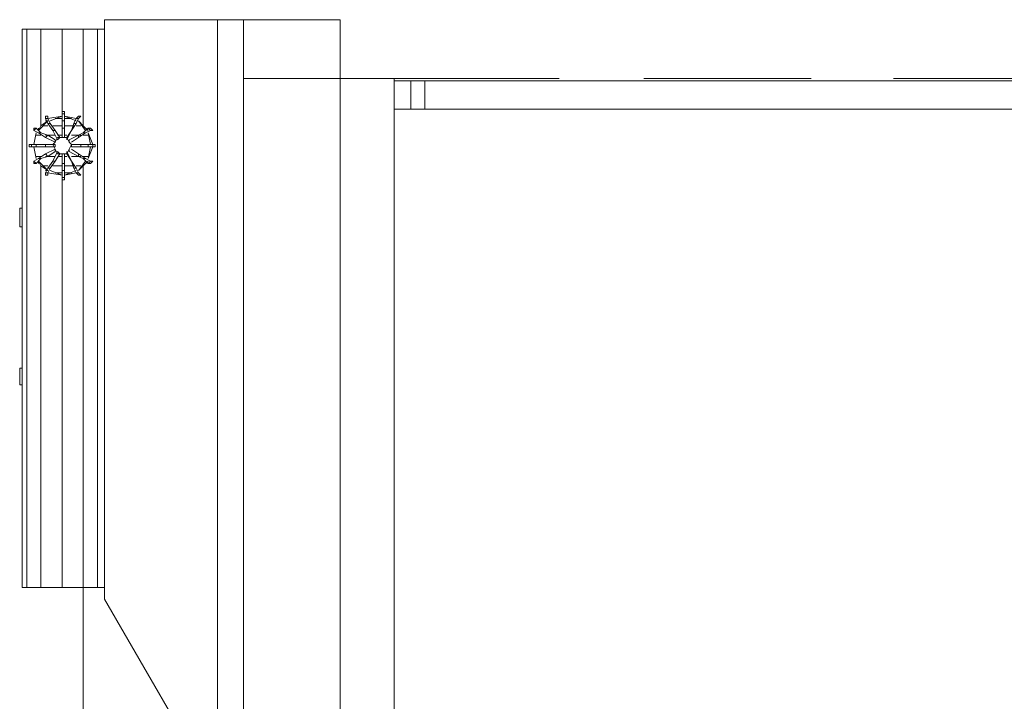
# Model space of a CAD drawing. Header units: millimetres. Extents: x 413 to 305578, y 115 to 38116.
# Tile 145 of 194: x 98845 to 100509, y 17705 to 18857. Entities that reach past the tile are written whole.
import ezdxf

# ---------------------------------------------------------------- set-up
doc = ezdxf.new("R2010")
doc.units = ezdxf.units.MM
for name, color, linetype, true_color in [('PDF$_V$line_ifc_RVT-1-В_Этаж$02_Сводный$A-DETL-MBND', 7, 'Continuous', 0xbababa), ('PDF$_V$line_ifc_RVT-1-В_Этаж$02_Сводный$A-FLOR-HRAL', 7, 'Continuous', 0xbababa), ('PDF$_V$line_ifc_RVT-1-В_Этаж$02_Сводный$A-PART', 7, 'Continuous', 0xdcdcdc), ('PDF$_V$line_ifc_RVT-1-В_Этаж$02_Сводный$A-ROOF', 7, 'Continuous', 0xbababa), ('PDF$_V$line_ifc_RVT-1-В_Этаж$02_Сводный$A-WALL', 7, 'Continuous', 0xdcdcdc), ('PDF$_V$line_ifc_RVT-1-В_Этаж$02_Сводный$Q-SPCQ', 7, 'Continuous', 0xbababa)]:
    doc.layers.add(name, color=color, linetype=linetype, true_color=true_color)

msp = doc.modelspace()

# ---------------------------------------------------------------- linework, layer by layer
at = {"layer": 'PDF$_V$line_ifc_RVT-1-В_Этаж$02_Сводный$A-DETL-MBND', "lineweight": 0}
for points in [[(99478.1, 18757.2), (99756.6, 18757.2)], [(99899.9, 18757.2), (100182.4, 18757.2)], [(100321.7, 18757.2), (100604.2, 18757.2)]]:
    msp.add_lwpolyline(points, close=True, dxfattribs=at)
at = {"layer": 'PDF$_V$line_ifc_RVT-1-В_Этаж$02_Сводный$A-FLOR-HRAL', "lineweight": 0}
msp.add_lwpolyline([(99478.1, 18753.3), (99529.8, 18753.3), (99529.8, 18705.5), (99478.1, 18705.5)], dxfattribs=at)
msp.add_lwpolyline([(103532.9, 18705.5), (99505.9, 18705.5), (99505.9, 18753.3), (103532.9, 18753.3)], close=True, dxfattribs=at)
at = {"layer": 'PDF$_V$line_ifc_RVT-1-В_Этаж$02_Сводный$A-PART', "lineweight": 0}
msp.add_lwpolyline([(99478.1, 16417.5), (99478.1, 18757.2), (99386.6, 18757.2), (99386.6, 17213.3), (99179.6, 17213.3), (99179.6, 14638.8), (99159.7, 14638.8), (99159.7, 17213.3), (99179.6, 17213.3), (99179.6, 14638.8), (99478.1, 14638.8), (99478.1, 16377.7)], dxfattribs=at)
at = {"layer": 'PDF$_V$line_ifc_RVT-1-В_Этаж$02_Сводный$A-PART', "color": 9, "lineweight": 0, "true_color": 0xbababa}
for points in [[(99386.6, 18757.2), (99223.4, 18757.2)], [(99478.1, 18753.3), (99529.8, 18753.3), (99529.8, 18705.5), (99478.1, 18705.5)]]:
    msp.add_lwpolyline(points, dxfattribs=at)
msp.add_lwpolyline([(103532.9, 18705.5), (99505.9, 18705.5), (99505.9, 18753.3), (103532.9, 18753.3)], close=True, dxfattribs=at)
at = {"layer": 'PDF$_V$line_ifc_RVT-1-В_Этаж$02_Сводный$A-ROOF', "lineweight": 0}
for points in [[(99179.6, 18856.7), (98988.6, 18856.7), (98988.6, 17877.8), (99179.6, 17547.6)], [(98988.6, 17897.7), (98952.8, 17897.7), (98952.8, 17547.6)]]:
    msp.add_lwpolyline(points, dxfattribs=at)
at = {"layer": 'PDF$_V$line_ifc_RVT-1-В_Этаж$02_Сводный$A-ROOF', "color": 254, "lineweight": 0, "true_color": 0xdcdcdc}
msp.add_lwpolyline([(99223.4, 17491.9), (99223.4, 18856.7), (99179.6, 18856.7), (99179.6, 17491.9)], close=True, dxfattribs=at)
at = {"layer": 'PDF$_V$line_ifc_RVT-1-В_Этаж$02_Сводный$A-ROOF', "lineweight": 0}
for points in [[(99386.6, 18769.2), (99386.6, 18856.7), (99223.4, 18856.7), (99223.4, 18761.2), (99223.4, 18530.4), (99223.4, 17384.4), (99223.4, 17380.4), (99223.4, 17213.3), (99370.6, 17213.3), (99386.6, 17213.3), (99223.4, 17491.9), (99386.6, 17213.3), (99386.6, 17599.3), (99386.6, 17623.2), (99386.6, 17961.4)], [(99223.4, 18856.7), (99386.6, 18856.7), (99239.3, 18856.7)]]:
    msp.add_lwpolyline(points, close=True, dxfattribs=at)
at = {"layer": 'PDF$_V$line_ifc_RVT-1-В_Этаж$02_Сводный$A-WALL', "lineweight": 0}
msp.add_lwpolyline([(99478.1, 16417.5), (99478.1, 18757.2), (99386.6, 18757.2), (99386.6, 17213.3), (99179.6, 17213.3), (99179.6, 14638.8), (99159.7, 14638.8), (99159.7, 17213.3), (99179.6, 17213.3), (99179.6, 14638.8), (99478.1, 14638.8), (99478.1, 16377.7)], dxfattribs=at)
at = {"layer": 'PDF$_V$line_ifc_RVT-1-В_Этаж$02_Сводный$A-WALL', "color": 9, "lineweight": 0, "true_color": 0xbababa}
msp.add_lwpolyline([(99386.6, 18757.2), (99223.4, 18757.2)], dxfattribs=at)
at = {"layer": 'PDF$_V$line_ifc_RVT-1-В_Этаж$02_Сводный$Q-SPCQ', "lineweight": 0}
for points in [[(98849.4, 18840.8), (98857.3, 18840.8)], [(98988.6, 18840.8), (98849.4, 18840.8)], [(98893.1, 18602.1), (98881.2, 18610), (98881.2, 17897.7), (98917, 17897.7), (98917, 18586.1), (98917, 18590.1), (98921, 18590.1), (98921, 18586.1), (98917, 18586.1), (98917, 17897.7), (98881.2, 17897.7), (98857.3, 17897.7), (98849.4, 17897.7), (98952.8, 17897.7), (98917, 17897.7), (98952.8, 17897.7), (98917, 17897.7), (98952.8, 17897.7), (98952.8, 18610), (98944.9, 18602.1), (98952.8, 18610), (98960.8, 18618), (98952.8, 18610), (98960.8, 18618), (98952.8, 18610), (98944.9, 18602.1), (98952.8, 18610), (98952.8, 17897.7), (98849.4, 17897.7), (98849.4, 18840.8), (98857.3, 18840.8), (98849.4, 18840.8), (98988.6, 18840.8)], [(98857.3, 17897.7), (98857.3, 18840.8)], [(98881.2, 18840.8), (98917, 18840.8)], [(98881.2, 18840.8), (98917, 18840.8), (98917, 18701.5), (98917, 18697.6), (98917, 18701.5), (98917, 18840.8), (98952.8, 18840.8), (98952.8, 18677.7), (98960.8, 18669.7), (98952.8, 18677.7), (98944.9, 18685.6), (98956.8, 18669.7), (98944.9, 18685.6), (98952.8, 18677.7), (98952.8, 18840.8), (98976.7, 18840.8), (98976.7, 17897.7), (98976.7, 18840.8), (98988.6, 18840.8)], [(98881.2, 18840.8), (98917, 18840.8)], [(98881.2, 18840.8), (98917, 18840.8)], [(98917, 18840.8), (98952.8, 18840.8)], [(98917, 18840.8), (98952.8, 18840.8)], [(98917, 18840.8), (98952.8, 18840.8)], [(98952.8, 18840.8), (98976.7, 18840.8)], [(98952.8, 18840.8), (98976.7, 18840.8)], [(98952.8, 18840.8), (98976.7, 18840.8)], [(98976.7, 18840.8), (98988.6, 18840.8)], [(98976.7, 18840.8), (98988.6, 18840.8)], [(98976.7, 18840.8), (98988.6, 18840.8)], [(98889.2, 18693.6), (98893.1, 18693.6)], [(98893.1, 18693.6), (98889.2, 18693.6)], [(98893.1, 18689.6), (98893.1, 18693.6)], [(98893.1, 18689.6), (98893.1, 18693.6)], [(98897.1, 18681.6), (98893.1, 18689.6)], [(98897.1, 18681.6), (98893.1, 18689.6)], [(98893.1, 18681.6), (98897.1, 18681.6)], [(98897.1, 18681.6), (98893.1, 18681.6)], [(98893.1, 18681.6), (98901.1, 18669.7)], [(98897.1, 18681.6), (98893.1, 18681.6)], [(98893.1, 18681.6), (98901.1, 18669.7)], [(98893.1, 18681.6), (98897.1, 18681.6)], [(98905.1, 18669.7), (98897.1, 18681.6)], [(98905.1, 18669.7), (98897.1, 18681.6)], [(98905.1, 18689.6), (98917, 18689.6)], [(98940.9, 18689.6), (98921, 18693.6)], [(98921, 18693.6), (98940.9, 18689.6)], [(98921, 18689.6), (98932.9, 18689.6)], [(98921, 18673.7), (98921, 18685.6)], [(98921, 18673.7), (98921, 18685.6)], [(98936.9, 18681.6), (98932.9, 18669.7)], [(98932.9, 18669.7), (98940.9, 18681.6)], [(98936.9, 18681.6), (98932.9, 18669.7)], [(98932.9, 18669.7), (98940.9, 18681.6)], [(98940.9, 18689.6), (98936.9, 18681.6)], [(98940.9, 18689.6), (98936.9, 18681.6)], [(98940.9, 18681.6), (98936.9, 18681.6)], [(98936.9, 18681.6), (98940.9, 18681.6)], [(98936.9, 18681.6), (98940.9, 18681.6)], [(98940.9, 18681.6), (98936.9, 18681.6)], [(98944.9, 18693.6), (98940.9, 18689.6)], [(98944.9, 18693.6), (98940.9, 18689.6)], [(98940.9, 18689.6), (98944.9, 18689.6)], [(98944.9, 18689.6), (98940.9, 18689.6)], [(98940.9, 18681.6), (98944.9, 18689.6)], [(98940.9, 18689.6), (98944.9, 18689.6)], [(98944.9, 18689.6), (98940.9, 18689.6)], [(98940.9, 18681.6), (98944.9, 18689.6)], [(98948.8, 18693.6), (98944.9, 18693.6)], [(98944.9, 18689.6), (98948.8, 18693.6)], [(98944.9, 18689.6), (98948.8, 18693.6)], [(98944.9, 18693.6), (98948.8, 18693.6)], [(98952.8, 18677.7), (98944.9, 18685.6)], [(98944.9, 18685.6), (98952.8, 18677.7)], [(98944.9, 18685.6), (98944.9, 18685.6)], [(98869.3, 18669.7), (98869.3, 18669.7)], [(98869.3, 18669.7), (98869.3, 18669.7)], [(98869.3, 18645.8), (98873.2, 18665.7)], [(98869.3, 18645.8), (98873.2, 18665.7)], [(98873.2, 18665.7), (98869.3, 18645.8)], [(98873.2, 18665.7), (98869.3, 18645.8)], [(98885.2, 18677.7), (98893.1, 18677.7)], [(98901.1, 18677.7), (98917, 18677.7)], [(98901.1, 18669.7), (98905.1, 18669.7)], [(98901.1, 18669.7), (98905.1, 18669.7)], [(98921, 18673.7), (98917, 18673.7)], [(98917, 18673.7), (98917, 18657.8)], [(98921, 18677.7), (98936.9, 18677.7)], [(98921, 18657.8), (98921, 18673.7)], [(98932.9, 18669.7), (98925, 18657.8)], [(98925, 18653.8), (98932.9, 18669.7)], [(98932.9, 18669.7), (98925, 18657.8)], [(98925, 18653.8), (98932.9, 18669.7)], [(98932.9, 18669.7), (98932.9, 18669.7)], [(98932.9, 18669.7), (98932.9, 18669.7)], [(98932.9, 18669.7), (98932.9, 18669.7)], [(98932.9, 18669.7), (98932.9, 18669.7)], [(98940.9, 18677.7), (98948.8, 18677.7)], [(98952.8, 18677.7), (98960.8, 18669.7)], [(98960.8, 18669.7), (98952.8, 18677.7)], [(98956.8, 18665.7), (98952.8, 18665.7)], [(98952.8, 18665.7), (98956.8, 18665.7)], [(98964.8, 18673.7), (98960.8, 18673.7)], [(98960.8, 18673.7), (98964.8, 18669.7)], [(98968.7, 18645.8), (98960.8, 18665.7)], [(98960.8, 18665.7), (98968.7, 18645.8)], [(98960.8, 18665.7), (98964.8, 18645.8)], [(98964.8, 18645.8), (98960.8, 18665.7)], [(98968.7, 18669.7), (98964.8, 18673.7)], [(98964.8, 18669.7), (98968.7, 18669.7)], [(98865.3, 18645.8), (98861.3, 18645.8)], [(98861.3, 18641.8), (98861.3, 18645.8)], [(98865.3, 18641.8), (98865.3, 18645.8)], [(98873.2, 18661.7), (98881.2, 18661.7)], [(98889.2, 18661.7), (98905.1, 18661.7)], [(98917, 18602.1), (98921, 18602.1), (98921, 18614), (98921, 18629.9), (98917, 18629.9), (98909.1, 18629.9), (98905.1, 18637.9), (98901.1, 18645.8), (98905.1, 18649.8), (98909.1, 18657.8), (98917, 18657.8), (98925, 18657.8), (98928.9, 18649.8), (98932.9, 18645.8), (98948.8, 18645.8), (98948.8, 18641.8), (98948.8, 18645.8), (98960.8, 18645.8), (98948.8, 18645.8), (98948.8, 18641.8), (98932.9, 18641.8), (98948.8, 18641.8), (98960.8, 18641.8), (98960.8, 18645.8), (98960.8, 18641.8), (98968.7, 18641.8), (98960.8, 18641.8), (98960.8, 18645.8), (98960.8, 18641.8), (98960.8, 18645.8), (98960.8, 18641.8), (98948.8, 18641.8)], [(98909.1, 18661.7), (98917, 18661.7)], [(98917, 18657.8), (98921, 18657.8)], [(98948.8, 18641.8), (98948.8, 18645.8), (98948.8, 18641.8), (98960.8, 18641.8), (98968.7, 18641.8), (98960.8, 18622), (98968.7, 18641.8), (98960.8, 18641.8), (98960.8, 18645.8), (98948.8, 18645.8), (98932.9, 18645.8), (98928.9, 18637.9), (98925, 18629.9), (98917, 18629.9), (98917, 18614), (98921, 18614), (98917, 18614), (98917, 18629.9), (98921, 18629.9), (98921, 18614), (98917, 18614), (98917, 18602.1), (98921, 18602.1), (98921, 18590.1), (98917, 18590.1), (98917, 18602.1), (98921, 18602.1), (98921, 18614), (98917, 18614), (98917, 18602.1), (98921, 18602.1), (98921, 18590.1), (98917, 18590.1), (98917, 18602.1)], [(98921, 18661.7), (98925, 18661.7)], [(98925, 18657.8), (98925, 18653.8)], [(98925, 18657.8), (98925, 18653.8)], [(98932.9, 18661.7), (98948.8, 18661.7)], [(98952.8, 18661.7), (98960.8, 18661.7)], [(98968.7, 18645.8), (98960.8, 18645.8)], [(98968.7, 18645.8), (98960.8, 18645.8)], [(98968.7, 18641.8), (98968.7, 18645.8)], [(98972.7, 18645.8), (98968.7, 18645.8)], [(98968.7, 18645.8), (98968.7, 18641.8)], [(98972.7, 18645.8), (98968.7, 18645.8)], [(98968.7, 18645.8), (98968.7, 18641.8)], [(98968.7, 18641.8), (98968.7, 18645.8)], [(98972.7, 18645.8), (98968.7, 18645.8)], [(98968.7, 18645.8), (98968.7, 18641.8)], [(98972.7, 18641.8), (98972.7, 18645.8)], [(98972.7, 18641.8), (98972.7, 18645.8)], [(98972.7, 18645.8), (98972.7, 18641.8)], [(98972.7, 18645.8), (98972.7, 18641.8)], [(98972.7, 18641.8), (98972.7, 18645.8)], [(98861.3, 18641.8), (98865.3, 18641.8)], [(98873.2, 18622), (98869.3, 18641.8)], [(98873.2, 18622), (98869.3, 18641.8)], [(98869.3, 18641.8), (98873.2, 18622)], [(98869.3, 18641.8), (98873.2, 18622)], [(98968.7, 18641.8), (98972.7, 18641.8)], [(98968.7, 18641.8), (98972.7, 18641.8)], [(98968.7, 18641.8), (98972.7, 18641.8)], [(98869.3, 18618), (98869.3, 18618)], [(98869.3, 18618), (98869.3, 18618)], [(98873.2, 18625.9), (98881.2, 18625.9)], [(98877.2, 18618), (98893.1, 18602.1)], [(98877.2, 18618), (98881.2, 18610)], [(98881.2, 18610), (98877.2, 18618)], [(98893.1, 18602.1), (98877.2, 18618)], [(98877.2, 18618), (98893.1, 18602.1)], [(98877.2, 18618), (98881.2, 18610)], [(98889.2, 18625.9), (98905.1, 18625.9)], [(98909.1, 18625.9), (98917, 18625.9)], [(98921, 18625.9), (98925, 18625.9)], [(98932.9, 18625.9), (98948.8, 18625.9)], [(98932.9, 18618), (98932.9, 18618)], [(98932.9, 18618), (98932.9, 18618)], [(98932.9, 18618), (98932.9, 18618)], [(98932.9, 18618), (98932.9, 18618)], [(98952.8, 18625.9), (98960.8, 18625.9)], [(98960.8, 18614), (98964.8, 18618)], [(98964.8, 18618), (98960.8, 18614)], [(98881.2, 17897.7), (98881.2, 18610)], [(98881.2, 18610), (98893.1, 18602.1)], [(98893.1, 18602.1), (98881.2, 18610)], [(98885.2, 18610), (98893.1, 18610)], [(98893.1, 18606), (98889.2, 18598.1)], [(98893.1, 18598.1), (98889.2, 18598.1)], [(98889.2, 18598.1), (98889.2, 18594.1)], [(98889.2, 18598.1), (98893.1, 18598.1)], [(98893.1, 18598.1), (98889.2, 18598.1)], [(98889.2, 18598.1), (98889.2, 18594.1)], [(98893.1, 18598.1), (98897.1, 18606)], [(98897.1, 18606), (98893.1, 18606)], [(98917, 18594.1), (98893.1, 18598.1)], [(98893.1, 18598.1), (98917, 18594.1)], [(98917, 18594.1), (98893.1, 18598.1)], [(98893.1, 18598.1), (98917, 18594.1)], [(98917, 18594.1), (98897.1, 18602.1)], [(98897.1, 18602.1), (98917, 18594.1)], [(98917, 18594.1), (98897.1, 18602.1)], [(98897.1, 18602.1), (98917, 18594.1)], [(98901.1, 18610), (98917, 18610)], [(98905.1, 18598.1), (98917, 18598.1)], [(98921, 18610), (98936.9, 18610)], [(98940.9, 18602.1), (98921, 18594.1)], [(98921, 18594.1), (98940.9, 18602.1)], [(98921, 18598.1), (98932.9, 18598.1)], [(98940.9, 18598.1), (98921, 18594.1)], [(98921, 18594.1), (98940.9, 18598.1)], [(98940.9, 18610), (98948.8, 18610)], [(98944.9, 18598.1), (98940.9, 18598.1)], [(98940.9, 18598.1), (98944.9, 18594.1)], [(98944.9, 18602.1), (98944.9, 18602.1)], [(98948.8, 18594.1), (98944.9, 18598.1)], [(98948.8, 18594.1), (98944.9, 18594.1)], [(98881.2, 17897.7), (98857.3, 17897.7)], [(98917, 17897.7), (98881.2, 17897.7)], [(98881.2, 17897.7), (98917, 17897.7)]]:
    msp.add_lwpolyline(points, dxfattribs=at)
for points in [[(98857.3, 18840.8), (98849.4, 18840.8), (98849.4, 17897.7), (98857.3, 17897.7), (98881.2, 17897.7), (98857.3, 17897.7)], [(98881.2, 18677.7), (98881.2, 18840.8), (98857.3, 18840.8), (98881.2, 18840.8), (98857.3, 18840.8), (98881.2, 18840.8), (98881.2, 18677.7), (98877.2, 18669.7), (98881.2, 18677.7), (98877.2, 18669.7), (98893.1, 18685.6), (98877.2, 18669.7), (98881.2, 18677.7), (98893.1, 18685.6), (98889.2, 18685.6), (98893.1, 18685.6)], [(98921, 18701.5), (98917, 18701.5), (98921, 18701.5), (98917, 18701.5), (98921, 18701.5), (98921, 18697.6), (98917, 18697.6), (98921, 18697.6), (98917, 18697.6), (98917, 18685.6), (98921, 18685.6), (98921, 18697.6), (98921, 18685.6), (98917, 18685.6), (98917, 18697.6), (98921, 18697.6)], [(98881.2, 18677.7), (98893.1, 18685.6), (98877.2, 18669.7), (98893.1, 18685.6)], [(98889.2, 18689.6), (98889.2, 18693.6), (98893.1, 18693.6), (98889.2, 18693.6), (98889.2, 18689.6), (98893.1, 18689.6), (98889.2, 18689.6), (98893.1, 18681.6), (98889.2, 18689.6), (98893.1, 18689.6), (98917, 18693.6), (98897.1, 18685.6), (98917, 18693.6), (98893.1, 18689.6)], [(98893.1, 18689.6), (98917, 18693.6), (98897.1, 18685.6), (98917, 18693.6)], [(98917, 18673.7), (98917, 18685.6), (98921, 18685.6), (98917, 18685.6)], [(98921, 18693.6), (98940.9, 18685.6)], [(98921, 18693.6), (98940.9, 18685.6), (98921, 18693.6), (98940.9, 18689.6)], [(98944.9, 18693.6), (98948.8, 18693.6)], [(98944.9, 18685.6), (98956.8, 18669.7)], [(98873.2, 18673.7), (98869.3, 18669.7), (98869.3, 18673.7), (98873.2, 18673.7), (98869.3, 18669.7), (98869.3, 18673.7), (98873.2, 18673.7), (98869.3, 18669.7), (98869.3, 18673.7), (98869.3, 18669.7), (98877.2, 18665.7), (98889.2, 18657.8), (98893.1, 18661.7), (98881.2, 18665.7), (98877.2, 18665.7), (98889.2, 18657.8), (98893.1, 18661.7), (98881.2, 18665.7)], [(98877.2, 18665.7), (98881.2, 18665.7), (98873.2, 18673.7), (98869.3, 18669.7), (98877.2, 18665.7), (98881.2, 18665.7)], [(98873.2, 18665.7), (98869.3, 18645.8)], [(98869.3, 18645.8), (98873.2, 18665.7)], [(98877.2, 18673.7), (98877.2, 18669.7)], [(98968.7, 18645.8), (98960.8, 18665.7), (98968.7, 18645.8), (98960.8, 18645.8), (98948.8, 18645.8), (98932.9, 18645.8), (98928.9, 18637.9), (98925, 18629.9), (98917, 18629.9), (98909.1, 18629.9), (98905.1, 18637.9), (98901.1, 18645.8), (98905.1, 18649.8), (98909.1, 18657.8), (98917, 18657.8), (98921, 18657.8), (98921, 18673.7), (98917, 18673.7), (98921, 18673.7), (98917, 18673.7), (98917, 18657.8), (98925, 18657.8), (98928.9, 18649.8), (98932.9, 18645.8), (98932.9, 18641.8), (98948.8, 18641.8), (98948.8, 18645.8), (98948.8, 18641.8), (98932.9, 18641.8), (98932.9, 18645.8), (98932.9, 18641.8), (98932.9, 18645.8), (98948.8, 18645.8), (98948.8, 18641.8), (98960.8, 18641.8), (98960.8, 18645.8), (98968.7, 18645.8), (98968.7, 18641.8), (98960.8, 18622), (98968.7, 18641.8)], [(98905.1, 18669.7), (98901.1, 18669.7), (98909.1, 18653.8), (98913, 18657.8)], [(98905.1, 18669.7), (98901.1, 18669.7), (98909.1, 18653.8), (98913, 18657.8)], [(98956.8, 18665.7), (98964.8, 18669.7), (98960.8, 18673.7), (98952.8, 18665.7), (98956.8, 18665.7), (98944.9, 18657.8), (98944.9, 18661.7), (98952.8, 18665.7), (98944.9, 18661.7), (98944.9, 18657.8)], [(98964.8, 18669.7), (98960.8, 18673.7), (98952.8, 18665.7), (98956.8, 18665.7)], [(98960.8, 18669.7), (98956.8, 18673.7)], [(98968.7, 18669.7), (98964.8, 18673.7), (98960.8, 18673.7), (98964.8, 18669.7)], [(98960.8, 18665.7), (98964.8, 18645.8)], [(98964.8, 18673.7), (98968.7, 18669.7)], [(98861.3, 18641.8), (98861.3, 18645.8)], [(98861.3, 18641.8), (98865.3, 18641.8), (98865.3, 18645.8), (98861.3, 18645.8)], [(98873.2, 18645.8), (98889.2, 18645.8), (98889.2, 18641.8), (98889.2, 18645.8), (98889.2, 18641.8), (98889.2, 18645.8), (98873.2, 18645.8), (98873.2, 18641.8), (98873.2, 18645.8), (98865.3, 18645.8), (98873.2, 18645.8), (98873.2, 18641.8), (98865.3, 18641.8), (98865.3, 18645.8), (98865.3, 18641.8), (98873.2, 18641.8), (98889.2, 18641.8), (98905.1, 18641.8), (98889.2, 18641.8), (98873.2, 18641.8)], [(98905.1, 18649.8), (98889.2, 18657.8), (98893.1, 18661.7), (98889.2, 18657.8)], [(98889.2, 18645.8), (98905.1, 18645.8), (98905.1, 18641.8), (98905.1, 18645.8)], [(98893.1, 18661.7), (98905.1, 18653.8), (98905.1, 18649.8), (98905.1, 18653.8)], [(98928.9, 18653.8), (98944.9, 18661.7), (98944.9, 18657.8), (98932.9, 18649.8), (98944.9, 18657.8), (98944.9, 18661.7), (98928.9, 18653.8), (98928.9, 18649.8)], [(98972.7, 18641.8), (98972.7, 18645.8), (98968.7, 18645.8), (98968.7, 18641.8)], [(98972.7, 18641.8), (98972.7, 18645.8)], [(98869.3, 18641.8), (98873.2, 18622)], [(98873.2, 18622), (98869.3, 18641.8)], [(98869.3, 18618), (98877.2, 18622), (98889.2, 18629.9), (98893.1, 18625.9), (98889.2, 18629.9), (98905.1, 18637.9), (98905.1, 18633.9), (98893.1, 18625.9), (98889.2, 18629.9), (98905.1, 18637.9), (98905.1, 18633.9), (98893.1, 18625.9), (98889.2, 18629.9), (98877.2, 18622), (98881.2, 18622), (98877.2, 18622), (98881.2, 18622), (98893.1, 18625.9), (98881.2, 18622), (98877.2, 18622), (98869.3, 18618), (98869.3, 18614), (98873.2, 18614), (98869.3, 18618), (98869.3, 18614), (98869.3, 18618), (98873.2, 18614), (98881.2, 18622), (98873.2, 18614)], [(98913, 18629.9), (98905.1, 18618), (98901.1, 18618), (98905.1, 18618), (98897.1, 18606), (98893.1, 18606), (98901.1, 18618), (98893.1, 18606), (98897.1, 18606), (98905.1, 18618), (98901.1, 18618), (98905.1, 18618), (98913, 18629.9), (98909.1, 18633.9), (98901.1, 18618), (98909.1, 18633.9)], [(98925, 18629.9), (98925, 18633.9), (98932.9, 18618), (98936.9, 18606), (98932.9, 18618), (98940.9, 18606), (98936.9, 18606), (98940.9, 18606), (98932.9, 18618), (98925, 18633.9), (98925, 18629.9), (98932.9, 18618)], [(98944.9, 18625.9), (98928.9, 18633.9), (98928.9, 18637.9), (98928.9, 18633.9)], [(98932.9, 18637.9), (98944.9, 18629.9), (98944.9, 18625.9), (98944.9, 18629.9)], [(98960.8, 18614), (98964.8, 18614), (98960.8, 18614), (98964.8, 18618), (98968.7, 18618), (98964.8, 18614), (98968.7, 18618), (98964.8, 18618), (98960.8, 18614), (98952.8, 18622), (98956.8, 18622), (98944.9, 18629.9), (98944.9, 18625.9), (98952.8, 18622), (98956.8, 18622), (98944.9, 18629.9), (98944.9, 18625.9), (98952.8, 18622), (98956.8, 18622), (98964.8, 18618), (98956.8, 18622), (98952.8, 18622)], [(98964.8, 18641.8), (98960.8, 18622)], [(98964.8, 18641.8), (98960.8, 18622)], [(98869.3, 18618), (98869.3, 18614), (98873.2, 18614)], [(98877.2, 18618), (98893.1, 18602.1), (98881.2, 18610)], [(98877.2, 18618), (98877.2, 18614)], [(98956.8, 18618), (98944.9, 18602.1)], [(98956.8, 18618), (98944.9, 18602.1)], [(98956.8, 18614), (98960.8, 18618)], [(98964.8, 18614), (98968.7, 18618)], [(98889.2, 18598.1), (98893.1, 18598.1), (98897.1, 18606), (98893.1, 18606)], [(98889.2, 18602.1), (98893.1, 18602.1)], [(98893.1, 18598.1), (98893.1, 18594.1), (98889.2, 18594.1), (98893.1, 18594.1)], [(98921, 18594.1), (98940.9, 18598.1), (98944.9, 18598.1), (98940.9, 18606), (98936.9, 18606), (98940.9, 18598.1)], [(98940.9, 18602.1), (98921, 18594.1)], [(98940.9, 18598.1), (98944.9, 18598.1), (98940.9, 18606), (98936.9, 18606)], [(98948.8, 18594.1), (98944.9, 18598.1), (98940.9, 18598.1), (98944.9, 18594.1)], [(98889.2, 18594.1), (98893.1, 18594.1)], [(98917, 18586.1), (98921, 18586.1), (98921, 18590.1), (98917, 18590.1)], [(98921, 18586.1), (98917, 18586.1)], [(98948.8, 18594.1), (98944.9, 18594.1)], [(98849.4, 18506.6), (98845.4, 18506.6), (98845.4, 18538.4), (98849.4, 18538.4), (98845.4, 18538.4), (98845.4, 18506.6)], [(98849.4, 18239.9), (98845.4, 18239.9), (98845.4, 18267.8), (98849.4, 18267.8), (98845.4, 18267.8), (98845.4, 18239.9)], [(98857.3, 17897.7), (98849.4, 17897.7)]]:
    msp.add_lwpolyline(points, close=True, dxfattribs=at)

doc.saveas('drawing.dxf')
